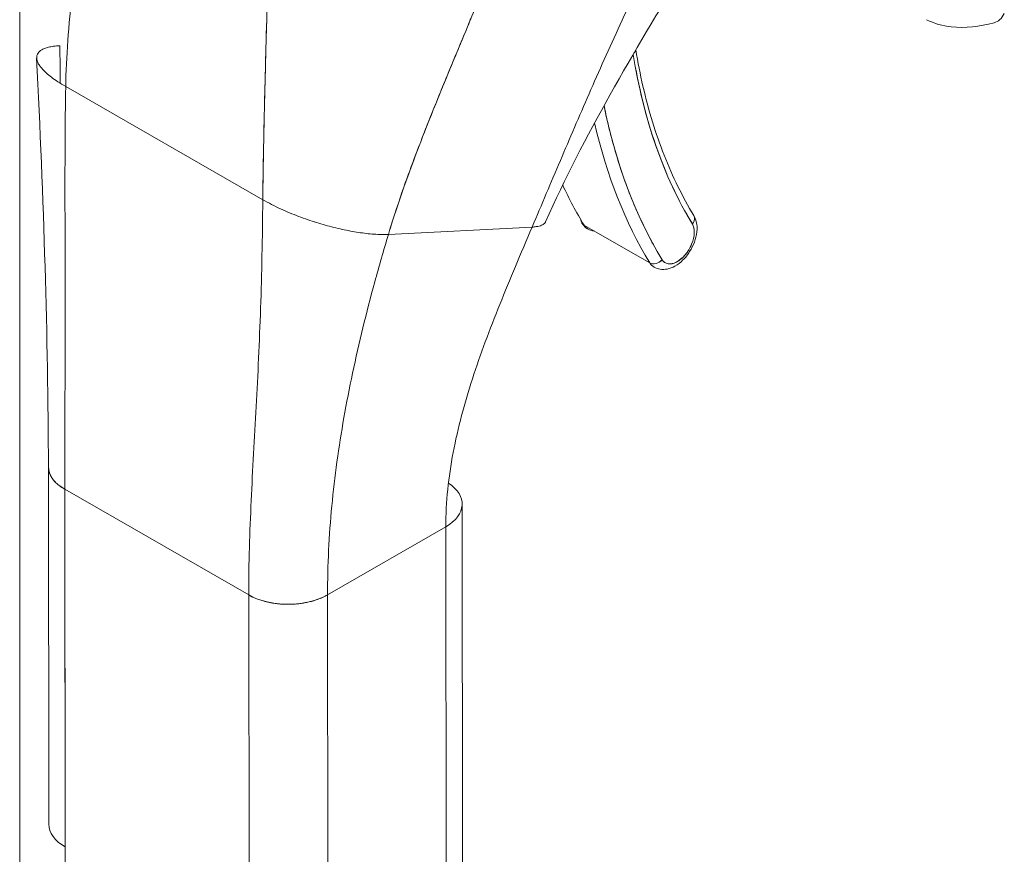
# Model space of a CAD drawing. Header units: inches. Extents: x 14 to 423, y 12 to 263.
# Tile 103 of 124: x 401.54 to 403.09, y 125.08 to 126.39. Entities that reach past the tile are written whole.
import ezdxf

# ---------------------------------------------------------------- set-up
doc = ezdxf.new("R2010")
doc.units = ezdxf.units.IN
doc.header["$LTSCALE"] = 26
doc.header["$MEASUREMENT"] = 0
doc.layers.add('Visible (ANSI)', color=7, linetype='Continuous', lineweight=5)
doc.layers.add('Visible Narrow (ANSI)', color=7, linetype='Continuous', lineweight=5)

msp = doc.modelspace()

# ---------------------------------------------------------------- linework, layer by layer
at = {"layer": 'Visible (ANSI)'}
for p, q in [((401.6081, 126.2896), (401.9183, 126.1115)), ((401.9183, 126.1115), (401.6081, 126.2896)), ((402.1159, 126.0569), (402.3421, 126.0684)), ((402.3421, 126.0684), (402.1159, 126.0569)), ((402.5271, 126.0122), (402.4237, 126.0716)), ((401.5815, 125.1287), (401.5809, 125.6915)), ((401.6066, 125.6559), (401.6072, 125.0931)), ((401.6066, 125.6559), (401.8961, 125.4896)), ((401.6085, 123.8968), (401.6066, 125.6559)), ((401.8961, 125.4896), (401.6066, 125.6559)), ((402.2326, 125.0698), (402.232, 125.6326)), ((402.0202, 125.4897), (402.2063, 125.5969)), ((402.2063, 125.5969), (402.0202, 125.4897)), ((402.2063, 125.5969), (402.2082, 123.8378)), ((402.2069, 125.0341), (402.2063, 125.5969)), ((402.2064, 125.6061), (402.2064, 125.5969)), ((402.2064, 125.5969), (402.2064, 125.606)), ((401.8961, 125.4896), (401.8961, 125.4896)), ((401.8967, 124.9268), (401.8961, 125.4896)), ((402.0202, 125.4897), (402.0208, 124.9269)), ((402.0202, 125.4897), (402.0202, 125.4897)), ((401.9375, 125.4762), (401.9375, 125.4762)), ((401.9375, 125.4762), (401.9375, 125.4762))]:
    msp.add_line(p, q, dxfattribs=at)
for centre, major_axis, ratio, start_param, end_param in [((403.0538, 126.4463), (0.0151, -0.0565), 0.593599, 6.283184, 6.877153), ((403.4286, 127.0561), (-0.6628, -1.1539), 0.578826, 5.66294, 5.97454), ((402.4906, 126.3468), (0.0144, 0.0023), 0.66318, 5.524582, 6.040977), ((402.4906, 126.3468), (0.0144, 0.0023), 0.66318, 5.524582, 6.040977), ((403.4286, 127.0561), (-0.7007, -1.2198), 0.578826, 5.701444, 5.97454), ((403.4183, 127.062), (-0.7079, -1.2325), 0.578826, 5.726306, 5.97454), ((403.4183, 127.062), (-0.7079, -1.2325), 0.578826, 5.726306, 5.97454), ((403.3149, 127.1214), (-0.7079, -1.2325), 0.578826, 5.89637, 5.97454), ((402.4567, 126.1105), (0.0262, 0.0456), 0.578826, 5.363937, 5.364004), ((402.4328, 126.0824), (-0.0125, -0.0076), 0.776918, 5.867379, 6.687551), ((402.5704, 126.0452), (-0.0189, -0.033), 0.578826, 5.97454, 9.116133), ((402.5839, 126.0792), (0.0125, 0.0076), 0.776918, 5.11675, 6.283185), ((402.5839, 126.0792), (0.0125, 0.0076), 0.776918, 5.116755, 6.283185), ((402.4567, 126.1105), (-0.0262, -0.0456), 0.578826, 5.97454, 6.591835), ((402.5601, 126.0511), (-0.0262, -0.0456), 0.578826, 2.202605, 2.202697), ((402.5362, 126.023), (-0.0125, -0.0076), 0.776918, 0.404366, 1.975162), ((402.5362, 126.023), (0.0125, 0.0076), 0.776918, 3.545959, 5.11676), ((402.5601, 126.0511), (-0.0262, -0.0456), 0.578826, 5.97454, 6.283185), ((402.5601, 126.0511), (-0.0262, -0.0456), 0.578826, 0.938895, 0.938964), ((401.6686, 125.6916), (-0.0877, -0.0001), 0.575125, 6.283121, 7.067934), ((402.1442, 125.6325), (0.0877, 0.0001), 0.575125, 5.497172, 6.998894), ((401.9581, 125.5253), (0.0877, 0.0001), 0.575125, 3.926374, 5.497145), ((402.1964, 125.255), (0.0146, 0), 0.57511, 0.792311, 0.792356), ((402.1964, 125.255), (-0.0146, 0), 0.57511, 3.933904, 3.933949), ((402.1861, 125.2728), (-0.0146, 0.0253), 0.578093, 3.842953, 3.84321), ((402.1861, 125.213), (-0.0146, 0.0253), 0.578093, 4.017186, 4.017443), ((402.1965, 125.1952), (-0.0146, 0), 0.575131, 3.933886, 3.933931), ((402.1965, 125.1952), (0.0146, 0), 0.575131, 0.792294, 0.792338), ((401.6692, 125.1288), (0.0877, 0.0001), 0.575112, 2.356808, 2.356833), ((401.6692, 125.1288), (-0.0877, -0.0001), 0.575125, 0, 0.784748)]:
    msp.add_ellipse(centre, major_axis=major_axis, ratio=ratio, start_param=start_param, end_param=end_param, dxfattribs=at)
for points, knots in [([(401.6081, 126.2896), (401.6085, 126.3128), (401.6097, 126.3369), (401.6115, 126.3618), (401.6133, 126.3867), (401.6157, 126.4124), (401.6187, 126.4388), (401.6216, 126.4651), (401.6251, 126.492), (401.6289, 126.5193), (401.6327, 126.5465), (401.6368, 126.5742), (401.641, 126.602)], [0, 0, 0, 0, 0.250198, 0.250198, 0.250198, 0.500396, 0.500396, 0.500396, 0.750593, 0.750593, 0.750593, 1, 1, 1, 1]), ([(402.3421, 126.0684), (402.3496, 126.0862), (402.357, 126.1037), (402.3644, 126.1211), (402.3718, 126.1385), (402.3791, 126.1558), (402.3865, 126.1731), (402.3939, 126.1904), (402.4013, 126.2078), (402.4088, 126.2252), (402.4163, 126.2427), (402.4239, 126.2603), (402.4317, 126.278), (402.4394, 126.2958), (402.4474, 126.3137), (402.4555, 126.3319), (402.4636, 126.3501), (402.472, 126.3685), (402.4806, 126.3871), (402.4892, 126.4058), (402.4981, 126.4247), (402.5072, 126.4438), (402.5163, 126.4629), (402.5257, 126.4823), (402.5355, 126.5018)], [0, 0, 0, 0, 0.125006, 0.125006, 0.125006, 0.250011, 0.250011, 0.250011, 0.375017, 0.375017, 0.375017, 0.500022, 0.500022, 0.500022, 0.625028, 0.625028, 0.625028, 0.750033, 0.750033, 0.750033, 0.875039, 0.875039, 0.875039, 1, 1, 1, 1]), ([(402.5355, 126.5018), (402.5257, 126.4823), (402.5163, 126.4629), (402.5072, 126.4438), (402.498, 126.4246), (402.4892, 126.4058), (402.4806, 126.3871), (402.472, 126.3685), (402.4636, 126.3501), (402.4555, 126.3319), (402.4474, 126.3137), (402.4394, 126.2958), (402.4317, 126.278), (402.4239, 126.2603), (402.4163, 126.2427), (402.4088, 126.2252), (402.4013, 126.2078), (402.3939, 126.1904), (402.3865, 126.1731), (402.3791, 126.1558), (402.3718, 126.1385), (402.3644, 126.1211), (402.357, 126.1037), (402.3496, 126.0862), (402.3421, 126.0684)], [0, 0, 0, 0, 0.124999, 0.124999, 0.124999, 0.25, 0.25, 0.25, 0.375, 0.375, 0.375, 0.5, 0.5, 0.5, 0.625, 0.625, 0.625, 0.75, 0.75, 0.75, 0.875, 0.875, 0.875, 1, 1, 1, 1]), ([(402.1159, 126.0569), (402.1223, 126.0783), (402.1295, 126.1003), (402.1373, 126.1227), (402.1451, 126.1452), (402.1535, 126.1681), (402.1624, 126.1913), (402.1712, 126.2145), (402.1805, 126.238), (402.1901, 126.2617), (402.1996, 126.2853), (402.2095, 126.3092), (402.2194, 126.333), (402.2293, 126.3569), (402.2393, 126.3809), (402.2492, 126.4049), (402.2591, 126.4289), (402.2689, 126.4529), (402.2784, 126.4769), (402.2785, 126.4774), (402.2787, 126.4778), (402.2789, 126.4782)], [0, 0, 0, 0, 0.166185, 0.166185, 0.166185, 0.332369, 0.332369, 0.332369, 0.498554, 0.498554, 0.498554, 0.664739, 0.664739, 0.664739, 0.830923, 0.830923, 0.830923, 0.997108, 0.997108, 0.997108, 1, 1, 1, 1]), ([(402.2789, 126.4782), (402.2717, 126.4601), (402.2644, 126.4421), (402.257, 126.424), (402.2496, 126.406), (402.2422, 126.3879), (402.2347, 126.3699), (402.2272, 126.3519), (402.2197, 126.3339), (402.2123, 126.3159), (402.2049, 126.298), (402.1975, 126.2801), (402.1903, 126.2623), (402.1831, 126.2445), (402.1761, 126.2268), (402.1693, 126.2092), (402.1624, 126.1917), (402.1558, 126.1743), (402.1495, 126.1571), (402.1432, 126.1399), (402.1372, 126.1228), (402.1316, 126.1061), (402.126, 126.0894), (402.1207, 126.073), (402.1159, 126.0569)], [0, 0, 0, 0, 0.125, 0.125, 0.125, 0.25, 0.25, 0.25, 0.375, 0.375, 0.375, 0.5, 0.5, 0.5, 0.625, 0.625, 0.625, 0.75, 0.75, 0.75, 0.875, 0.875, 0.875, 1, 1, 1, 1]), ([(401.9183, 126.1115), (401.9185, 126.1307), (401.9187, 126.1509), (401.9191, 126.1719), (401.9194, 126.1929), (401.9199, 126.2147), (401.9204, 126.2371), (401.9209, 126.2595), (401.9215, 126.2825), (401.9221, 126.306), (401.9227, 126.3296), (401.9233, 126.3536), (401.924, 126.378), (401.9245, 126.398), (401.925, 126.4183), (401.9254, 126.4387)], [0, 0, 0, 0, 0.207436, 0.207436, 0.207436, 0.414872, 0.414872, 0.414872, 0.622309, 0.622309, 0.622309, 0.829745, 0.829745, 0.829745, 1, 1, 1, 1]), ([(401.9254, 126.4387), (401.9248, 126.4088), (401.924, 126.3792), (401.9232, 126.3502), (401.9225, 126.3212), (401.9217, 126.2927), (401.9211, 126.2651), (401.9204, 126.2375), (401.9198, 126.2107), (401.9193, 126.185), (401.9188, 126.1593), (401.9185, 126.1347), (401.9183, 126.1115)], [0, 0, 0, 0, 0.249407, 0.249407, 0.249407, 0.499604, 0.499604, 0.499604, 0.749802, 0.749802, 0.749802, 1, 1, 1, 1]), ([(403.0689, 126.3898), (403.046, 126.3837), (403.0233, 126.381), (402.9883, 126.385), (402.975, 126.3886), (402.9628, 126.3948)], [0, 0, 0, 0, 0.2802006, 0.2802006, 0.4544933, 0.4544933, 0.4544933, 0.4544933]), ([(402.5011, 126.3401), (402.5052, 126.3148), (402.5102, 126.2902), (402.5161, 126.2664), (402.522, 126.2423), (402.5289, 126.219), (402.5368, 126.1966), (402.5446, 126.1742), (402.5533, 126.1527), (402.5629, 126.1321), (402.5725, 126.1115), (402.5829, 126.0919), (402.5943, 126.0733)], [0.0025756, 0.0025756, 0.0025756, 0.0025756, 0.25, 0.25, 0.25, 0.5, 0.5, 0.5, 0.75, 0.75, 0.75, 1, 1, 1, 1]), ([(402.5053, 126.3474), (402.5085, 126.3278), (402.5122, 126.3087), (402.5209, 126.2709), (402.5259, 126.2523), (402.537, 126.216), (402.5431, 126.1985), (402.5565, 126.1645), (402.5637, 126.1481), (402.5793, 126.1165), (402.5876, 126.1013), (402.5964, 126.0868)], [0.168764, 0.168764, 0.168764, 0.168764, 0.229402, 0.229402, 0.2918832, 0.2918832, 0.3543643, 0.3543643, 0.4168455, 0.4168455, 0.4793266, 0.4793266, 0.4793266, 0.4793266]), ([(401.6066, 125.6559), (401.6065, 125.6809), (401.6066, 125.7059), (401.6067, 125.731), (401.6068, 125.756), (401.6069, 125.7811), (401.607, 125.8063), (401.6071, 125.8315), (401.6071, 125.8567), (401.6072, 125.8822), (401.6072, 125.9076), (401.6072, 125.9331), (401.6072, 125.9589), (401.6072, 125.9848), (401.6072, 126.0108), (401.6071, 126.0372), (401.6071, 126.0637), (401.607, 126.0905), (401.607, 126.1178), (401.607, 126.1451), (401.607, 126.173), (401.6071, 126.2016), (401.6073, 126.2301), (401.6076, 126.2594), (401.6081, 126.2896)], [0, 0, 0, 0, 0.125, 0.125, 0.125, 0.25, 0.25, 0.25, 0.375, 0.375, 0.375, 0.5, 0.5, 0.5, 0.625, 0.625, 0.625, 0.75, 0.75, 0.75, 0.875, 0.875, 0.875, 1, 1, 1, 1]), ([(401.6081, 126.2896), (401.6076, 126.2594), (401.6073, 126.2301), (401.6071, 126.2016), (401.607, 126.173), (401.607, 126.1451), (401.607, 126.1178), (401.607, 126.0905), (401.6071, 126.0637), (401.6071, 126.0372), (401.6072, 126.0108), (401.6072, 125.9848), (401.6072, 125.9589), (401.6072, 125.9331), (401.6072, 125.9076), (401.6072, 125.8822), (401.6071, 125.8567), (401.6071, 125.8315), (401.607, 125.8063), (401.6069, 125.7811), (401.6068, 125.756), (401.6067, 125.731), (401.6066, 125.7059), (401.6065, 125.6809), (401.6066, 125.6559)], [0, 0, 0, 0, 0.125, 0.125, 0.125, 0.25, 0.25, 0.25, 0.375, 0.375, 0.375, 0.5, 0.5, 0.5, 0.625, 0.625, 0.625, 0.75, 0.75, 0.75, 0.875, 0.875, 0.875, 1, 1, 1, 1]), ([(402.5466, 126.0171), (402.534, 126.0378), (402.5224, 126.0596), (402.5119, 126.0826), (402.5013, 126.1055), (402.4918, 126.1296), (402.4833, 126.1547), (402.4749, 126.1797), (402.4675, 126.2058), (402.4611, 126.2328), (402.4591, 126.2417), (402.4571, 126.2507), (402.4552, 126.2598)], [0, 0, 0, 0, 0.1666667, 0.1666667, 0.1666667, 0.3333333, 0.3333333, 0.3333333, 0.5, 0.5, 0.5, 0.5548929, 0.5548929, 0.5548929, 0.5548929]), ([(401.8961, 125.4896), (401.8961, 125.5146), (401.8965, 125.5394), (401.8972, 125.5641), (401.8979, 125.5888), (401.8989, 125.6134), (401.9, 125.638), (401.9011, 125.6626), (401.9024, 125.6871), (401.9038, 125.7118), (401.9051, 125.7365), (401.9065, 125.7612), (401.9079, 125.7863), (401.9092, 125.8113), (401.9105, 125.8366), (401.9117, 125.8623), (401.9128, 125.888), (401.9139, 125.9142), (401.9148, 125.941), (401.9157, 125.9678), (401.9165, 125.9952), (401.917, 126.0236), (401.9176, 126.0519), (401.918, 126.0811), (401.9183, 126.1115)], [0, 0, 0, 0, 0.125, 0.125, 0.125, 0.25, 0.25, 0.25, 0.375, 0.375, 0.375, 0.5, 0.5, 0.5, 0.625, 0.625, 0.625, 0.75, 0.75, 0.75, 0.875, 0.875, 0.875, 1, 1, 1, 1]), ([(401.9183, 126.1115), (401.918, 126.0811), (401.9176, 126.0519), (401.917, 126.0236), (401.9165, 125.9952), (401.9157, 125.9678), (401.9148, 125.941), (401.9139, 125.9142), (401.9128, 125.888), (401.9117, 125.8623), (401.9105, 125.8366), (401.9092, 125.8113), (401.9079, 125.7863), (401.9065, 125.7612), (401.9051, 125.7365), (401.9038, 125.7118), (401.9024, 125.6871), (401.9011, 125.6626), (401.9, 125.638), (401.8989, 125.6134), (401.8979, 125.5888), (401.8972, 125.5641), (401.8965, 125.5394), (401.8961, 125.5146), (401.8961, 125.4896)], [0, 0, 0, 0, 0.125, 0.125, 0.125, 0.25, 0.25, 0.25, 0.375, 0.375, 0.375, 0.5, 0.5, 0.5, 0.625, 0.625, 0.625, 0.75, 0.75, 0.75, 0.875, 0.875, 0.875, 1, 1, 1, 1]), ([(402.1159, 126.0569), (402.1123, 126.0567), (402.1086, 126.0566), (402.1048, 126.0567), (402.1011, 126.0568), (402.0972, 126.057), (402.0933, 126.0572), (402.0893, 126.0575), (402.0853, 126.0579), (402.0813, 126.0584), (402.0772, 126.0588), (402.0731, 126.0594), (402.0689, 126.06), (402.0647, 126.0607), (402.0605, 126.0614), (402.0562, 126.0622), (402.052, 126.063), (402.0476, 126.0639), (402.0433, 126.0648), (402.0389, 126.0658), (402.0345, 126.0668), (402.0301, 126.068), (402.0256, 126.0691), (402.0211, 126.0703), (402.0166, 126.0716), (402.012, 126.0728), (402.0074, 126.0742), (402.0028, 126.0756), (401.9982, 126.0771), (401.9935, 126.0786), (401.9888, 126.0802), (401.9842, 126.0818), (401.9794, 126.0835), (401.9747, 126.0853), (401.97, 126.0871), (401.9652, 126.089), (401.9604, 126.091), (401.9557, 126.093), (401.9509, 126.095), (401.9462, 126.0972), (401.9414, 126.0994), (401.9367, 126.1016), (401.9321, 126.104), (401.9274, 126.1064), (401.9228, 126.1089), (401.9183, 126.1115)], [0, 0, 0, 0, 0.066667, 0.066667, 0.066667, 0.133333, 0.133333, 0.133333, 0.2, 0.2, 0.2, 0.266667, 0.266667, 0.266667, 0.333333, 0.333333, 0.333333, 0.4, 0.4, 0.4, 0.466667, 0.466667, 0.466667, 0.533333, 0.533333, 0.533333, 0.6, 0.6, 0.6, 0.666667, 0.666667, 0.666667, 0.733333, 0.733333, 0.733333, 0.8, 0.8, 0.8, 0.866667, 0.866667, 0.866667, 0.933333, 0.933333, 0.933333, 1, 1, 1, 1]), ([(402.3633, 126.0767), (402.3632, 126.0763), (402.3629, 126.0759), (402.3627, 126.0755), (402.3623, 126.075), (402.3619, 126.0745), (402.3614, 126.074), (402.3609, 126.0735), (402.3603, 126.0731), (402.3595, 126.0726), (402.3588, 126.0721), (402.3579, 126.0717), (402.3569, 126.0713), (402.3559, 126.0708), (402.3547, 126.0704), (402.3533, 126.0701), (402.352, 126.0697), (402.3504, 126.0693), (402.3485, 126.0691), (402.3467, 126.0688), (402.3445, 126.0686), (402.3421, 126.0684)], [0.5784682, 0.5784682, 0.5784682, 0.5784682, 0.625, 0.625, 0.625, 0.6875, 0.6875, 0.6875, 0.75, 0.75, 0.75, 0.8125, 0.8125, 0.8125, 0.875, 0.875, 0.875, 0.9375, 0.9375, 0.9375, 1, 1, 1, 1]), ([(402.4203, 126.0748), (402.4208, 126.074), (402.4214, 126.0733), (402.4225, 126.0718), (402.4231, 126.071), (402.4244, 126.0696), (402.425, 126.0689), (402.4265, 126.0676), (402.4272, 126.067), (402.4288, 126.0659), (402.4296, 126.0654), (402.4305, 126.0649)], [0.4793266, 0.4793266, 0.4793266, 0.4793266, 0.5410557, 0.5410557, 0.6027847, 0.6027847, 0.6645138, 0.6645138, 0.7262429, 0.7262429, 0.7879719, 0.7879719, 0.7879719, 0.7879719]), ([(402.5339, 126.0055), (402.5369, 126.0037), (402.5402, 126.0026), (402.5473, 126.0015), (402.551, 126.0017), (402.5588, 126.0032), (402.5629, 126.0049), (402.5714, 126.0095), (402.5756, 126.0128), (402.5834, 126.0206), (402.5869, 126.025), (402.593, 126.0346), (402.5955, 126.0396), (402.5994, 126.0501), (402.6007, 126.0555), (402.6019, 126.0662), (402.6017, 126.0716), (402.5996, 126.0803), (402.5983, 126.0837), (402.5964, 126.0868)], [0.787972, 0.787972, 0.787972, 0.787972, 1.009481, 1.009481, 1.252235, 1.252235, 1.554274, 1.554274, 1.914252, 1.914252, 2.281752, 2.281752, 2.644302, 2.644302, 3.009142, 3.009142, 3.377203, 3.377203, 3.620919, 3.620919, 3.620919, 3.620919]), ([(402.5943, 126.0733), (402.5954, 126.0714), (402.5962, 126.0694), (402.5967, 126.067), (402.5972, 126.0647), (402.5974, 126.0621), (402.5973, 126.0593), (402.5972, 126.0565), (402.5968, 126.0536), (402.5961, 126.0506), (402.5954, 126.0476), (402.5944, 126.0445), (402.5931, 126.0415), (402.5919, 126.0385), (402.5903, 126.0355), (402.5886, 126.0327), (402.5869, 126.0299), (402.5849, 126.0272), (402.5829, 126.0247), (402.5808, 126.0223), (402.5785, 126.0201), (402.5763, 126.0182), (402.574, 126.0162), (402.5716, 126.0147), (402.5693, 126.0134), (402.5669, 126.0122), (402.5646, 126.0113), (402.5623, 126.0109), (402.5601, 126.0104), (402.558, 126.0103), (402.556, 126.0106), (402.554, 126.011), (402.5522, 126.0117), (402.5506, 126.0128), (402.549, 126.0139), (402.5477, 126.0153), (402.5466, 126.0171)], [0, 0, 0, 0, 0.083333, 0.083333, 0.083333, 0.166667, 0.166667, 0.166667, 0.25, 0.25, 0.25, 0.333333, 0.333333, 0.333333, 0.416667, 0.416667, 0.416667, 0.5, 0.5, 0.5, 0.583333, 0.583333, 0.583333, 0.666667, 0.666667, 0.666667, 0.75, 0.75, 0.75, 0.833333, 0.833333, 0.833333, 0.916667, 0.916667, 0.916667, 1, 1, 1, 1]), ([(402.3421, 126.0684), (402.3331, 126.0475), (402.3244, 126.0269), (402.3159, 126.0066), (402.3074, 125.9864), (402.2991, 125.9664), (402.2912, 125.9467), (402.2833, 125.9269), (402.2757, 125.9073), (402.2684, 125.8879), (402.2612, 125.8684), (402.2544, 125.849), (402.2482, 125.8297), (402.2419, 125.8103), (402.2362, 125.791), (402.2311, 125.7717), (402.226, 125.7524), (402.2215, 125.733), (402.2178, 125.7136), (402.2142, 125.6943), (402.2113, 125.6748), (402.2093, 125.6554), (402.2073, 125.6359), (402.2063, 125.6164), (402.2063, 125.5969)], [0, 0, 0, 0, 0.125, 0.125, 0.125, 0.25, 0.25, 0.25, 0.375, 0.375, 0.375, 0.5, 0.5, 0.5, 0.625, 0.625, 0.625, 0.75, 0.75, 0.75, 0.875, 0.875, 0.875, 1, 1, 1, 1]), ([(402.0202, 125.4897), (402.0201, 125.5132), (402.0207, 125.5366), (402.0219, 125.5599), (402.023, 125.5832), (402.0247, 125.6064), (402.0269, 125.6296), (402.0291, 125.6528), (402.0318, 125.6759), (402.035, 125.699), (402.0382, 125.7222), (402.0418, 125.7453), (402.0459, 125.7686), (402.05, 125.7918), (402.0546, 125.8151), (402.0596, 125.8386), (402.0645, 125.8621), (402.0699, 125.8858), (402.0758, 125.9097), (402.0816, 125.9336), (402.0878, 125.9577), (402.0945, 125.9822), (402.1012, 126.0067), (402.1083, 126.0316), (402.1159, 126.0569)], [0, 0, 0, 0, 0.125, 0.125, 0.125, 0.25, 0.25, 0.25, 0.375, 0.375, 0.375, 0.5, 0.5, 0.5, 0.625, 0.625, 0.625, 0.75, 0.75, 0.75, 0.875, 0.875, 0.875, 1, 1, 1, 1]), ([(402.1159, 126.0569), (402.1083, 126.0316), (402.1012, 126.0067), (402.0945, 125.9822), (402.0878, 125.9577), (402.0816, 125.9336), (402.0758, 125.9097), (402.0699, 125.8858), (402.0645, 125.8621), (402.0596, 125.8386), (402.0546, 125.8151), (402.05, 125.7918), (402.0459, 125.7686), (402.0418, 125.7453), (402.0382, 125.7222), (402.035, 125.699), (402.0318, 125.6759), (402.0291, 125.6528), (402.0269, 125.6296), (402.0247, 125.6064), (402.023, 125.5832), (402.0219, 125.5599), (402.0207, 125.5366), (402.0201, 125.5132), (402.0202, 125.4897)], [0, 0, 0, 0, 0.125, 0.125, 0.125, 0.25, 0.25, 0.25, 0.375, 0.375, 0.375, 0.5, 0.5, 0.5, 0.625, 0.625, 0.625, 0.75, 0.75, 0.75, 0.875, 0.875, 0.875, 1, 1, 1, 1]), ([(401.6066, 125.6559), (401.6032, 125.6578), (401.6003, 125.6598), (401.5978, 125.6618), (401.5953, 125.6637), (401.5932, 125.6657), (401.5914, 125.6676), (401.5896, 125.6695), (401.5881, 125.6714), (401.5868, 125.6732), (401.5856, 125.6751), (401.5846, 125.6769), (401.5838, 125.6786), (401.583, 125.6803), (401.5824, 125.682), (401.582, 125.6836), (401.5815, 125.6852), (401.5812, 125.6868), (401.581, 125.6883), (401.5809, 125.6894), (401.5809, 125.6905), (401.5809, 125.6915)], [0, 0, 0, 0, 0.0666667, 0.0666667, 0.0666667, 0.1333333, 0.1333333, 0.1333333, 0.2, 0.2, 0.2, 0.2666667, 0.2666667, 0.2666667, 0.3333333, 0.3333333, 0.3333333, 0.4, 0.4, 0.4, 0.4479818, 0.4479818, 0.4479818, 0.4479818]), ([(402.0202, 125.4897), (402.0175, 125.4881), (402.0149, 125.4868), (402.0122, 125.4856), (402.0096, 125.4844), (402.007, 125.4834), (402.0044, 125.4825), (402.0018, 125.4815), (401.9992, 125.4807), (401.9967, 125.48), (401.9942, 125.4793), (401.9918, 125.4787), (401.9893, 125.4782), (401.9869, 125.4776), (401.9845, 125.4772), (401.9821, 125.4768), (401.9797, 125.4764), (401.9773, 125.4761), (401.9749, 125.4758), (401.9725, 125.4755), (401.9701, 125.4753), (401.9676, 125.4752), (401.9652, 125.475), (401.9627, 125.4749), (401.9602, 125.4749), (401.9577, 125.4748), (401.9551, 125.4749), (401.9525, 125.4749), (401.9498, 125.475), (401.9471, 125.4752), (401.9443, 125.4755), (401.9415, 125.4757), (401.9386, 125.4761), (401.9356, 125.4765), (401.9326, 125.477), (401.9295, 125.4775), (401.9263, 125.4783), (401.9231, 125.479), (401.9198, 125.4798), (401.9165, 125.4809), (401.9132, 125.4819), (401.9097, 125.4831), (401.9063, 125.4845), (401.9029, 125.486), (401.8995, 125.4876), (401.8961, 125.4896)], [0, 0, 0, 0, 0.066667, 0.066667, 0.066667, 0.133333, 0.133333, 0.133333, 0.2, 0.2, 0.2, 0.266667, 0.266667, 0.266667, 0.333333, 0.333333, 0.333333, 0.4, 0.4, 0.4, 0.466667, 0.466667, 0.466667, 0.533333, 0.533333, 0.533333, 0.6, 0.6, 0.6, 0.666667, 0.666667, 0.666667, 0.733333, 0.733333, 0.733333, 0.8, 0.8, 0.8, 0.866667, 0.866667, 0.866667, 0.933333, 0.933333, 0.933333, 1, 1, 1, 1])]:
    msp.add_open_spline(points, degree=3, knots=knots, dxfattribs=at)
for points in [[(402.582, 126.4746), (402.5014, 126.3431), (402.423, 126.2117), (402.3633, 126.0767)], [(401.5989, 126.3538), (401.5953, 126.3537), (401.5888, 126.3531), (401.5808, 126.3515), (401.5744, 126.3494), (401.5694, 126.3469), (401.5657, 126.3439), (401.5634, 126.3404), (401.5623, 126.3366), (401.5625, 126.3323), (401.564, 126.3276), (401.567, 126.3225), (401.5714, 126.3169), (401.5776, 126.3108), (401.5855, 126.3043), (401.5954, 126.2972), (401.6036, 126.2922), (401.6081, 126.2896)], [(401.5996, 126.2947), (401.5994, 126.3141), (401.5991, 126.3338), (401.5989, 126.3538)], [(401.5809, 125.6915), (401.5806, 125.8941), (401.5733, 126.1139), (401.5624, 126.3344)], [(401.9183, 126.1115), (401.9228, 126.1089), (401.932, 126.1039), (401.9461, 126.0971), (401.9604, 126.0909), (401.9747, 126.0852), (401.9889, 126.0801), (402.0029, 126.0755), (402.0166, 126.0715), (402.0301, 126.0679), (402.0433, 126.0648), (402.0563, 126.0621), (402.069, 126.0599), (402.0813, 126.0583), (402.0933, 126.0571), (402.1049, 126.0566), (402.1123, 126.0567), (402.1159, 126.0569)]]:
    msp.add_open_spline(points, degree=3, dxfattribs=at)
at = {"layer": 'Visible Narrow (ANSI)'}
msp.add_line((401.5357, 107.8144), (401.5357, 149.2641), dxfattribs=at)

doc.saveas('drawing.dxf')
